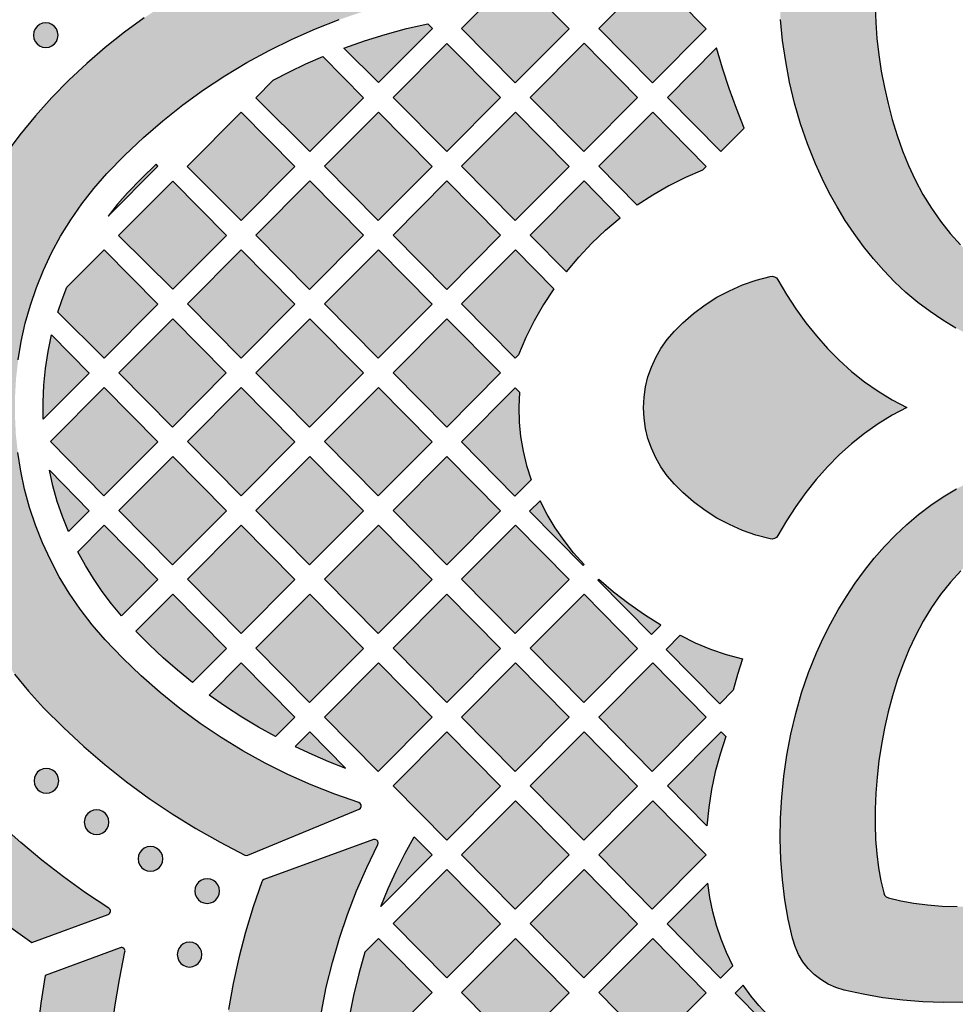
# Model space of a CAD drawing. Header units: millimetres. Extents: x -575 to 893, y -1168 to -690.
# Tile 33 of 72: x -26 to 101, y -1010 to -876. Entities that reach past the tile are written whole.
import ezdxf

# ---------------------------------------------------------------- set-up
doc = ezdxf.new("R2010")
doc.units = ezdxf.units.MM
doc.layers.add('pattern', color=7, linetype='Continuous', true_color=0x000000)

msp = doc.modelspace()

# ---------------------------------------------------------------- hatches: boundary and pattern name
at = {"layer": 'pattern'}
for points in [[(92.23, -861.93), (91.91, -862.07), (91.69, -862.28), (91.56, -862.61), (91.16, -864.27), (90.84, -866.05), (90.61, -867.93), (90.46, -869.89), (90.38, -871.94), (90.39, -874.04), (90.48, -876.2), (90.65, -878.39), (90.91, -880.61), (91.24, -882.84), (91.66, -885.06), (92.16, -887.28), (92.74, -889.46), (93.4, -891.61), (94.14, -893.7), (94.97, -895.73), (95.87, -897.67), (96.93, -899.66), (98.08, -901.54), (99.32, -903.31), (100.64, -904.97), (102.04, -906.53), (103.52, -907.97), (105.08, -909.31), (106.71, -910.53), (108.4, -911.64), (110.16, -912.64), (111.99, -913.52), (113.87, -914.28), (115.81, -914.93), (115.81, -914.94), (116.09, -915.07), (116.31, -915.28), (116.45, -915.55), (116.5, -915.85), (116.5, -921.03), (116.45, -921.34), (116.3, -921.61), (116.08, -921.82), (115.8, -921.95), (115.48, -921.99), (113.32, -921.79), (111.2, -921.46), (109.14, -920.99), (107.13, -920.39), (105.17, -919.66), (103.26, -918.82), (101.41, -917.86), (99.62, -916.8), (97.89, -915.63), (96.22, -914.36), (94.61, -913), (93.06, -911.55), (91.58, -910.02), (90.17, -908.42), (88.82, -906.74), (87.55, -905), (86.34, -903.19), (85.21, -901.33), (84.15, -899.43), (83.17, -897.47), (82.27, -895.48), (81.18, -892.77), (80.24, -890.01), (79.42, -887.21), (78.75, -884.37), (78.21, -881.52), (77.79, -878.66), (77.51, -875.79), (77.35, -872.94), (77.32, -870.1), (77.42, -867.29), (77.63, -864.53), (77.97, -861.81), (78.42, -859.14), (78.99, -856.55), (79.34, -855.42), (79.82, -854.35), (80.42, -853.36), (81.14, -852.46), (81.95, -851.64), (82.86, -850.93), (83.85, -850.33), (84.92, -849.84), (86.05, -849.49), (88.64, -848.92), (91.3, -848.47), (94.02, -848.14), (96.79, -847.92), (99.6, -847.83), (102.43, -847.86), (105.29, -848.02), (108.15, -848.3), (111.01, -848.72), (113.87, -849.26), (116.7, -849.94), (119.5, -850.75), (122.26, -851.69), (124.97, -852.78), (126.96, -853.68), (128.9, -854.66), (130.81, -855.71), (132.66, -856.84), (134.46, -858.04), (136.2, -859.31), (137.87, -860.65), (139.48, -862.06), (141, -863.54), (142.45, -865.07), (143.81, -866.68), (145.07, -868.34), (146.24, -870.07), (147.31, -871.85), (148.27, -873.69), (149.12, -875.59), (149.85, -877.54), (150.45, -879.54), (150.93, -881.6), (151.27, -883.71), (151.47, -885.86), (151.43, -886.18), (151.3, -886.46), (151.1, -886.68), (150.82, -886.83), (150.51, -886.88), (145.47, -886.88), (145.17, -886.83), (144.9, -886.69), (144.69, -886.47), (144.55, -886.2), (143.9, -884.26), (143.14, -882.37), (142.26, -880.55), (141.26, -878.79), (140.15, -877.09), (138.93, -875.47), (137.59, -873.91), (136.15, -872.43), (134.59, -871.03), (132.93, -869.7), (131.16, -868.47), (129.28, -867.32), (127.3, -866.26), (125.35, -865.35), (123.32, -864.52), (121.23, -863.78), (119.09, -863.12), (116.9, -862.54), (114.69, -862.04), (112.46, -861.62), (110.23, -861.29), (108.02, -861.03), (105.82, -860.86), (103.67, -860.77), (101.56, -860.76), (99.52, -860.83), (97.55, -860.99), (95.67, -861.22), (93.89, -861.53)], [(-28.24, -894.22), (-29.95, -896.73), (-31.51, -899.3), (-32.93, -901.92), (-34.21, -904.6), (-35.35, -907.31), (-36.35, -910.07), (-37.2, -912.86), (-37.91, -915.68), (-38.48, -918.52), (-38.91, -921.37), (-39.2, -924.24), (-39.35, -927.12), (-39.35, -930), (-39.22, -932.87), (-38.95, -935.73), (-38.55, -938.58), (-38, -941.4), (-37.32, -944.21), (-36.49, -946.98), (-35.54, -949.71), (-34.44, -952.4), (-33.21, -955.04), (-31.84, -957.64), (-30.34, -960.17), (-28.7, -962.64), (-26.93, -965.04), (-25.02, -967.37), (-22.98, -969.61), (-20.29, -972.31), (-17.51, -974.9), (-14.63, -977.37), (-11.66, -979.73), (-8.6, -981.97), (-5.45, -984.09), (-2.22, -986.08), (1.09, -987.95), (4.48, -989.69), (4.67, -989.74), (4.87, -989.7), (20.03, -983.42), (20.22, -983.28), (20.32, -983.07), (20.31, -982.85), (20.2, -982.65), (19.99, -982.52), (16.71, -981.38), (13.48, -980.11), (10.32, -978.7), (7.22, -977.16), (4.2, -975.48), (1.25, -973.68), (-1.62, -971.76), (-4.4, -969.71), (-7.09, -967.54), (-9.69, -965.25), (-12.2, -962.85), (-14.6, -960.34), (-16.37, -958.3), (-18, -956.19), (-19.49, -954.01), (-20.84, -951.77), (-22.06, -949.47), (-23.14, -947.12), (-24.09, -944.73), (-24.9, -942.3), (-25.57, -939.84), (-26.1, -937.35), (-26.5, -934.84), (-26.77, -932.32), (-26.89, -929.79), (-26.88, -927.26), (-26.74, -924.73), (-26.45, -922.21), (-26.03, -919.7), (-25.48, -917.22), (-24.79, -914.76), (-23.96, -912.34), (-22.99, -909.96), (-21.89, -907.62), (-20.66, -905.33), (-19.28, -903.1), (-17.77, -900.93), (-16.13, -898.83), (-14.35, -896.81), (-11.91, -894.3), (-9.36, -891.9), (-6.72, -889.61), (-3.99, -887.45), (-1.18, -885.41), (1.73, -883.49), (4.71, -881.69), (7.76, -880.03), (10.89, -878.49), (14.09, -877.09), (17.34, -875.83), (20.66, -874.7), (20.87, -874.57), (20.98, -874.37), (20.99, -874.15), (20.9, -873.94), (20.7, -873.8), (5.75, -867.6), (5.57, -867.57), (5.38, -867.6), (2.31, -868.95), (-0.7, -870.43), (-3.63, -872.03), (-6.49, -873.75), (-9.27, -875.59), (-11.97, -877.55), (-14.58, -879.61), (-17.1, -881.79), (-19.53, -884.07), (-21.86, -886.46), (-24.09, -888.95), (-26.22, -891.54)], [(41.33, -884.44), (34.02, -877.04), (41.37, -869.67), (48.67, -877.07)], [(60.03, -884.44), (52.72, -877.04), (60.07, -869.67), (67.37, -877.07)], [(-21.01, -877.95), (-21.07, -877.5), (-21.24, -877.09), (-21.5, -876.75), (-21.84, -876.49), (-22.24, -876.32), (-22.69, -876.26), (-23.14, -876.32), (-23.54, -876.49), (-23.88, -876.75), (-24.15, -877.09), (-24.32, -877.5), (-24.38, -877.95), (-24.32, -878.39), (-24.15, -878.8), (-23.88, -879.14), (-23.54, -879.4), (-23.14, -879.57), (-22.69, -879.63), (-22.24, -879.57), (-21.84, -879.4), (-21.5, -879.14), (-21.24, -878.8), (-21.07, -878.39)], [(17.94, -879.72), (20.76, -878.72), (23.6, -877.84), (26.48, -877.06), (29.4, -876.4), (30.03, -877.04), (22.67, -884.42)], [(24.68, -886.42), (32.02, -879.06), (39.33, -886.45), (31.98, -893.82)], [(43.37, -886.42), (50.72, -879.05), (58.02, -886.45), (50.67, -893.82)], [(68.79, -879.68), (62.07, -886.42), (69.37, -893.82), (72.56, -890.63), (71.49, -887.93), (70.5, -885.22), (69.6, -882.46)], [(15.09, -880.85), (20.64, -886.47), (13.32, -893.8), (5.94, -886.47), (8.3, -884.1), (10.53, -882.94), (12.79, -881.86)], [(-3.41, -895.85), (3.98, -888.45), (11.29, -895.85), (3.97, -903.19)], [(15.33, -895.81), (22.68, -888.44), (29.98, -895.84), (22.63, -903.21)], [(41.33, -903.21), (48.67, -895.84), (41.37, -888.44), (34.02, -895.81)], [(66.86, -896.34), (64.53, -897.35), (62.28, -898.48), (60.1, -899.74), (57.97, -901.13), (52.72, -895.81), (60.07, -888.44), (67.37, -895.84)], [(-14.2, -902.6), (-7.41, -895.79), (-7.65, -895.55), (-9.62, -897.46), (-11.53, -899.43), (-12.9, -900.98)], [(-5.37, -912.57), (-12.75, -905.24), (-5.37, -897.83), (1.94, -905.24)], [(13.28, -912.59), (5.98, -905.19), (13.33, -897.82), (20.63, -905.22)], [(39.33, -905.22), (31.98, -912.59), (24.68, -905.19), (32.02, -897.82)], [(48.31, -910.19), (49.99, -908.19), (51.77, -906.3), (53.66, -904.52), (55.66, -902.83), (50.72, -897.82), (43.37, -905.19)], [(-21.03, -915.68), (-20.45, -913.98), (-19.8, -912.31), (-14.72, -907.21), (-7.41, -914.62), (-14.72, -921.95)], [(3.94, -921.97), (-3.37, -914.58), (3.98, -907.21), (11.28, -914.61)], [(22.68, -907.21), (29.98, -914.6), (22.63, -921.97), (15.33, -914.58)], [(46.6, -912.51), (45.2, -914.66), (43.93, -916.87), (42.79, -919.16), (41.78, -921.52), (41.33, -921.97), (34.02, -914.57), (41.37, -907.21)], [(76.07, -946.61), (74.15, -946.09), (72.31, -945.44), (70.54, -944.66), (68.84, -943.76), (67.21, -942.73), (65.65, -941.57), (64.17, -940.28), (63.05, -939.15), (62.06, -937.99), (61.2, -936.78), (60.48, -935.54), (59.89, -934.25), (59.42, -932.93), (59.1, -931.56), (58.9, -930.16), (58.83, -928.72), (58.9, -927.27), (59.1, -925.87), (59.42, -924.5), (59.89, -923.18), (60.48, -921.89), (61.2, -920.65), (62.06, -919.44), (63.05, -918.28), (64.17, -917.15), (65.65, -915.86), (67.21, -914.7), (68.84, -913.67), (70.54, -912.77), (72.32, -911.99), (74.16, -911.34), (76.08, -910.82), (76.39, -910.8), (76.69, -910.88), (76.95, -911.04), (77.14, -911.29), (78.32, -913.31), (79.59, -915.26), (80.95, -917.14), (82.39, -918.93), (83.92, -920.64), (85.52, -922.26), (87.2, -923.78), (88.97, -925.19), (90.81, -926.48), (92.72, -927.66), (94.71, -928.71), (92.72, -929.76), (90.8, -930.93), (88.96, -932.23), (87.2, -933.64), (85.51, -935.16), (83.91, -936.78), (82.38, -938.49), (80.94, -940.29), (79.59, -942.17), (78.32, -944.12), (77.13, -946.14), (76.94, -946.39), (76.68, -946.55), (76.38, -946.63)], [(-5.37, -916.59), (1.93, -923.99), (-5.41, -931.36), (-12.71, -923.96)], [(13.28, -931.36), (5.98, -923.96), (13.33, -916.59), (20.63, -923.99)], [(31.98, -931.36), (39.33, -923.99), (32.02, -916.59), (24.68, -923.96)], [(-21.89, -918.8), (-16.76, -924), (-23.02, -930.29), (-23.05, -927.96), (-22.95, -925.65), (-22.72, -923.36), (-22.37, -921.08)], [(-7.41, -933.37), (-14.76, -940.74), (-22.06, -933.34), (-14.71, -925.98)], [(3.94, -940.74), (-3.37, -933.34), (3.98, -925.98), (11.28, -933.37)], [(15.33, -933.34), (22.63, -940.74), (29.98, -933.37), (22.68, -925.98)], [(41.9, -926.6), (41.81, -928.66), (41.86, -930.68), (42.05, -932.66), (42.39, -934.63), (42.88, -936.59), (43.51, -938.56), (41.29, -940.79), (33.99, -933.39), (41.33, -926.02)], [(-5.41, -950.13), (-12.71, -942.73), (-5.37, -935.36), (1.94, -942.76)], [(5.98, -942.73), (13.28, -950.13), (20.63, -942.76), (13.33, -935.36)], [(39.33, -942.76), (31.98, -950.13), (24.68, -942.73), (32.02, -935.36)], [(91.57, -994.86), (91.7, -995.18), (91.92, -995.4), (92.24, -995.54), (93.91, -995.93), (95.68, -996.25), (97.56, -996.48), (99.53, -996.64), (101.57, -996.71), (103.68, -996.7), (105.83, -996.61), (108.03, -996.44), (110.24, -996.18), (112.47, -995.85), (114.7, -995.43), (116.91, -994.93), (119.1, -994.35), (121.24, -993.69), (123.34, -992.95), (125.36, -992.13), (127.31, -991.22), (129.29, -990.16), (131.17, -989.01), (132.94, -987.77), (134.61, -986.45), (136.16, -985.05), (137.61, -983.57), (138.94, -982.01), (140.17, -980.39), (141.28, -978.69), (142.27, -976.93), (143.15, -975.11), (143.92, -973.22), (144.57, -971.28), (144.57, -971.28), (144.71, -971), (144.92, -970.79), (145.19, -970.65), (145.49, -970.6), (150.66, -970.6), (150.98, -970.65), (151.25, -970.79), (151.46, -971.02), (151.59, -971.29), (151.62, -971.61), (151.43, -973.77), (151.1, -975.89), (150.63, -977.95), (150.03, -979.97), (149.3, -981.93), (148.46, -983.83), (147.5, -985.68), (146.43, -987.47), (145.26, -989.2), (144, -990.88), (142.64, -992.48), (141.19, -994.03), (139.66, -995.51), (138.05, -996.92), (136.38, -998.27), (134.63, -999.54), (132.83, -1000.75), (130.97, -1001.88), (129.06, -1002.94), (127.11, -1003.92), (125.12, -1004.82), (122.41, -1005.91), (119.65, -1006.86), (116.84, -1007.67), (114.01, -1008.34), (111.16, -1008.89), (108.3, -1009.3), (105.43, -1009.58), (102.57, -1009.74), (99.74, -1009.77), (96.93, -1009.68), (94.16, -1009.46), (91.44, -1009.13), (88.78, -1008.67), (86.19, -1008.1), (85.06, -1007.75), (83.99, -1007.27), (83, -1006.67), (82.09, -1005.95), (81.28, -1005.14), (80.56, -1004.23), (79.96, -1003.24), (79.48, -1002.17), (79.13, -1001.04), (78.56, -998.45), (78.11, -995.79), (77.78, -993.07), (77.56, -990.3), (77.47, -987.5), (77.5, -984.66), (77.66, -981.81), (77.94, -978.94), (78.35, -976.08), (78.9, -973.23), (79.57, -970.4), (80.38, -967.59), (81.33, -964.83), (82.42, -962.12), (83.32, -960.14), (84.3, -958.19), (85.35, -956.28), (86.48, -954.43), (87.68, -952.63), (88.95, -950.89), (90.29, -949.22), (91.7, -947.62), (93.17, -946.09), (94.71, -944.64), (96.31, -943.28), (97.98, -942.02), (99.7, -940.85), (101.49, -939.78), (103.33, -938.82), (105.23, -937.97), (107.18, -937.25), (109.18, -936.64), (111.24, -936.17), (113.34, -935.83), (115.5, -935.62), (115.82, -935.66), (116.1, -935.79), (116.32, -936), (116.47, -936.27), (116.52, -936.58), (116.52, -941.62), (116.47, -941.92), (116.33, -942.19), (116.11, -942.4), (115.83, -942.54), (113.89, -943.19), (112.01, -943.95), (110.19, -944.84), (108.43, -945.83), (106.73, -946.94), (105.1, -948.16), (103.55, -949.5), (102.07, -950.94), (100.66, -952.5), (99.34, -954.16), (98.1, -955.93), (96.95, -957.81), (95.89, -959.79), (94.98, -961.74), (94.16, -963.77), (93.42, -965.86), (92.75, -968.01), (92.17, -970.19), (91.68, -972.4), (91.26, -974.63), (90.92, -976.86), (90.67, -979.08), (90.5, -981.27), (90.41, -983.42), (90.4, -985.53), (90.47, -987.57), (90.62, -989.54), (90.86, -991.42), (91.17, -993.2)], [(-22.2, -937.25), (-16.76, -942.76), (-19.59, -945.6), (-20.41, -943.56), (-21.11, -941.49), (-21.71, -939.39)], [(50.72, -950.09), (49.29, -948.49), (47.99, -946.83), (46.79, -945.1), (45.7, -943.29), (44.71, -941.4), (43.29, -942.82), (50.59, -950.21)], [(-12.35, -957.09), (-13.72, -955.45), (-14.99, -953.77), (-16.18, -952.02), (-17.28, -950.22), (-18.31, -948.35), (-14.72, -944.74), (-7.41, -952.14)], [(-3.36, -952.11), (3.98, -944.74), (11.28, -952.14), (3.94, -959.51)], [(29.98, -952.14), (22.63, -959.51), (15.33, -952.11), (22.68, -944.74)], [(41.33, -959.51), (34.02, -952.11), (41.37, -944.74), (48.67, -952.14)], [(61.2, -958.34), (58.95, -956.95), (56.8, -955.45), (54.72, -953.84), (52.72, -952.12), (52.6, -952.24), (59.9, -959.64)], [(-2.69, -966.16), (-4.71, -964.51), (-6.66, -962.8), (-8.56, -961.03), (-10.41, -959.18), (-5.37, -954.13), (1.94, -961.53)], [(13.33, -954.13), (20.63, -961.53), (13.28, -968.89), (5.98, -961.5)], [(39.33, -961.53), (31.98, -968.89), (24.68, -961.5), (32.02, -954.13)], [(50.72, -954.13), (58.02, -961.53), (50.67, -968.89), (43.37, -961.5)], [(-48.75, -958.23), (-48.76, -958.22), (-48.76, -958.21), (-48.76, -958.2), (-48.77, -958.19), (-48.77, -958.18), (-48.78, -958.18), (-48.78, -958.17), (-48.79, -958.16), (-48.79, -958.15), (-48.8, -958.15), (-48.8, -958.14), (-48.81, -958.13), (-48.81, -958.12), (-48.82, -958.11), (-48.82, -958.11), (-48.83, -958.1), (-48.84, -958.09), (-48.84, -958.09), (-48.85, -958.08), (-48.86, -958.07), (-48.86, -958.06), (-48.87, -958.06), (-48.88, -958.05), (-48.89, -958.05), (-48.89, -958.04), (-48.9, -958.03), (-48.91, -958.03), (-48.92, -958.02), (-48.92, -958.02), (-48.93, -958.01), (-48.94, -958), (-48.95, -958), (-48.96, -957.99), (-48.97, -957.99), (-48.97, -957.98), (-48.98, -957.98), (-48.99, -957.98), (-49, -957.97), (-49.01, -957.97), (-49.02, -957.96), (-49.03, -957.96), (-49.04, -957.96), (-49.04, -957.95), (-49.05, -957.95), (-49.06, -957.95), (-49.07, -957.94), (-49.08, -957.94), (-49.09, -957.94), (-49.1, -957.94), (-49.11, -957.93), (-49.12, -957.93), (-49.13, -957.93), (-49.14, -957.93), (-49.15, -957.93), (-49.16, -957.93), (-49.17, -957.93), (-49.17, -957.93), (-49.18, -957.92), (-49.19, -957.92), (-49.2, -957.92), (-49.21, -957.92), (-49.22, -957.92), (-49.23, -957.92), (-49.24, -957.92), (-49.25, -957.93), (-49.26, -957.93), (-49.27, -957.93), (-49.27, -957.93), (-49.28, -957.93), (-49.29, -957.93), (-49.3, -957.93), (-49.31, -957.93), (-49.32, -957.94), (-49.33, -957.94), (-49.34, -957.94), (-49.35, -957.94), (-49.36, -957.95), (-49.36, -957.95), (-49.37, -957.95), (-49.38, -957.95), (-49.39, -957.96), (-49.4, -957.96), (-49.41, -957.96), (-49.42, -957.97), (-49.43, -957.97), (-49.44, -957.98), (-49.44, -957.98), (-49.45, -957.99), (-49.46, -957.99), (-49.47, -958), (-49.48, -958), (-49.49, -958.01), (-49.49, -958.01), (-49.5, -958.02), (-49.51, -958.02), (-49.52, -958.03), (-49.53, -958.04), (-49.53, -958.04), (-49.54, -958.05), (-49.55, -958.05), (-49.56, -958.06), (-49.56, -958.07), (-49.57, -958.07), (-49.58, -958.08), (-49.58, -958.09), (-49.59, -958.1), (-49.6, -958.1), (-49.6, -958.11), (-49.61, -958.12), (-49.61, -958.13), (-49.62, -958.13), (-49.62, -958.14), (-49.63, -958.15), (-49.64, -958.16), (-49.64, -958.17), (-49.64, -958.17), (-49.65, -958.18), (-49.65, -958.19), (-49.66, -958.2), (-49.66, -958.21), (-49.67, -958.22), (-49.67, -958.22), (-49.67, -958.23), (-49.68, -958.24), (-49.68, -958.25), (-49.68, -958.26), (-49.69, -958.27), (-49.69, -958.28), (-53.47, -970.4), (-51.44, -973.74), (-49.28, -976.99), (-46.99, -980.15), (-44.59, -983.21), (-42.06, -986.17), (-39.42, -989.03), (-36.66, -991.78), (-33.8, -994.42), (-30.83, -996.94), (-27.75, -999.34), (-24.57, -1001.62), (-14.2, -997.8), (-14.18, -997.79), (-14.17, -997.78), (-14.15, -997.78), (-14.14, -997.77), (-14.12, -997.76), (-14.11, -997.75), (-14.09, -997.74), (-14.08, -997.73), (-14.07, -997.73), (-14.06, -997.72), (-14.06, -997.72), (-14.05, -997.71), (-14.04, -997.71), (-14.04, -997.7), (-14.03, -997.69), (-14.02, -997.69), (-14.02, -997.68), (-14.01, -997.67), (-14, -997.67), (-14, -997.66), (-13.99, -997.66), (-13.99, -997.65), (-13.98, -997.64), (-13.98, -997.63), (-13.97, -997.63), (-13.96, -997.62), (-13.96, -997.61), (-13.95, -997.61), (-13.95, -997.6), (-13.94, -997.59), (-13.94, -997.58), (-13.94, -997.58), (-13.93, -997.57), (-13.93, -997.56), (-13.92, -997.55), (-13.92, -997.54), (-13.92, -997.54), (-13.91, -997.53), (-13.91, -997.52), (-13.91, -997.51), (-13.9, -997.5), (-13.89, -997.48), (-13.89, -997.46), (-13.88, -997.45), (-13.88, -997.43), (-13.88, -997.41), (-13.87, -997.4), (-13.87, -997.38), (-13.87, -997.36), (-13.87, -997.35), (-13.87, -997.33), (-13.87, -997.31), (-13.87, -997.3), (-13.87, -997.28), (-13.87, -997.26), (-13.88, -997.24), (-13.88, -997.24), (-13.88, -997.23), (-13.88, -997.22), (-13.88, -997.21), (-13.89, -997.2), (-13.89, -997.19), (-13.89, -997.18), (-13.89, -997.18), (-13.9, -997.17), (-13.9, -997.16), (-13.9, -997.15), (-13.91, -997.14), (-13.91, -997.13), (-13.91, -997.13), (-13.92, -997.12), (-13.92, -997.11), (-13.92, -997.1), (-13.93, -997.09), (-13.93, -997.09), (-13.94, -997.08), (-13.94, -997.07), (-13.95, -997.06), (-13.95, -997.06), (-13.95, -997.05), (-13.96, -997.04), (-13.97, -997.03), (-13.97, -997.03), (-13.98, -997.02), (-13.98, -997.01), (-13.99, -997.01), (-13.99, -997), (-14, -996.99), (-14.01, -996.98), (-14.02, -996.97), (-14.03, -996.96), (-14.05, -996.94), (-14.06, -996.93), (-14.07, -996.92), (-14.09, -996.91), (-14.1, -996.91), (-17.25, -994.83), (-20.29, -992.65), (-23.24, -990.38), (-26.1, -988), (-28.87, -985.52), (-31.55, -982.92), (-34.17, -980.2), (-36.71, -977.36), (-38.83, -974.82), (-40.81, -972.2), (-42.66, -969.51), (-44.38, -966.77), (-45.97, -963.97), (-47.42, -961.12)], [(63.82, -959.74), (65.87, -960.77), (67.96, -961.64), (70.1, -962.37), (72.32, -962.96), (71.63, -965.08), (71.03, -967.23), (69.21, -969.07), (61.9, -961.67)], [(8.65, -973.55), (6.31, -972.26), (4.03, -970.88), (1.8, -969.43), (-0.39, -967.89), (3.98, -963.51), (11.28, -970.91)], [(29.98, -970.91), (22.63, -978.28), (15.33, -970.88), (22.68, -963.51)], [(48.67, -970.91), (41.33, -978.28), (34.02, -970.88), (41.37, -963.51)], [(60.02, -978.28), (52.72, -970.88), (60.07, -963.51), (67.37, -970.91)], [(18.2, -977.83), (13.33, -972.9), (11.32, -974.91), (13.58, -975.96), (15.87, -976.93)], [(24.68, -980.26), (32.02, -972.9), (39.33, -980.29), (31.98, -987.66)], [(58.02, -980.29), (50.67, -987.66), (43.37, -980.26), (50.72, -972.9)], [(70.04, -973.53), (69.26, -975.92), (68.61, -978.33), (68.09, -980.75), (67.71, -983.21), (67.45, -985.71), (62.07, -980.26), (69.41, -972.9)], [(-20.92, -979.57), (-20.98, -979.12), (-21.15, -978.72), (-21.41, -978.37), (-21.76, -978.11), (-22.16, -977.94), (-22.61, -977.88), (-23.05, -977.94), (-23.46, -978.11), (-23.8, -978.37), (-24.06, -978.72), (-24.23, -979.12), (-24.29, -979.57), (-24.23, -980.01), (-24.06, -980.42), (-23.8, -980.76), (-23.46, -981.02), (-23.05, -981.19), (-22.61, -981.25), (-22.16, -981.19), (-21.76, -981.02), (-21.41, -980.76), (-21.15, -980.42), (-20.98, -980.01)], [(41.33, -997.05), (34.02, -989.65), (41.37, -982.28), (48.67, -989.68)], [(60.07, -982.28), (67.37, -989.68), (60.02, -997.05), (52.72, -989.65)], [(-14.07, -985.2), (-14.13, -984.75), (-14.3, -984.35), (-14.56, -984.01), (-14.9, -983.75), (-15.3, -983.58), (-15.75, -983.52), (-16.2, -983.58), (-16.6, -983.75), (-16.94, -984.01), (-17.21, -984.35), (-17.38, -984.75), (-17.44, -985.2), (-17.38, -985.65), (-17.21, -986.05), (-16.94, -986.39), (-16.6, -986.66), (-16.2, -986.83), (-15.75, -986.89), (-15.3, -986.83), (-14.9, -986.66), (-14.56, -986.39), (-14.3, -986.05), (-14.13, -985.65)], [(92.9, -1080.49), (99.22, -1065.22), (99.26, -1064.98), (99.18, -1064.77), (99.01, -1064.62), (98.79, -1064.55), (98.56, -1064.61), (95.43, -1066.13), (92.25, -1067.51), (89.01, -1068.75), (85.73, -1069.85), (82.41, -1070.8), (79.06, -1071.61), (75.67, -1072.28), (72.25, -1072.79), (68.81, -1073.17), (65.36, -1073.39), (61.89, -1073.46), (58.41, -1073.39), (55.72, -1073.19), (53.08, -1072.85), (50.48, -1072.37), (47.94, -1071.74), (45.45, -1070.97), (43.03, -1070.08), (40.67, -1069.06), (38.38, -1067.91), (36.16, -1066.65), (34.02, -1065.26), (31.97, -1063.77), (30, -1062.18), (28.12, -1060.48), (26.33, -1058.68), (24.65, -1056.78), (23.07, -1054.8), (21.59, -1052.74), (20.23, -1050.59), (18.98, -1048.36), (17.85, -1046.06), (16.85, -1043.69), (15.98, -1041.26), (15.23, -1038.77), (14.63, -1036.22), (14.16, -1033.62), (13.84, -1030.97), (13.67, -1028.28), (13.62, -1024.81), (13.72, -1021.35), (13.96, -1017.91), (14.35, -1014.48), (14.89, -1011.07), (15.57, -1007.7), (16.39, -1004.35), (17.35, -1001.04), (18.46, -997.77), (19.7, -994.55), (21.08, -991.38), (22.6, -988.26), (22.66, -988.03), (22.6, -987.81), (22.46, -987.65), (22.25, -987.56), (22.01, -987.59), (7.04, -993.03), (6.86, -993.14), (6.76, -993.32), (5.59, -996.74), (4.55, -1000.2), (3.65, -1003.69), (2.88, -1007.21), (2.25, -1010.75), (1.75, -1014.32), (1.4, -1017.9), (1.18, -1021.5), (1.1, -1025.11), (1.16, -1028.72), (1.34, -1031.8), (1.68, -1034.83), (2.18, -1037.81), (2.81, -1040.73), (3.59, -1043.61), (4.51, -1046.42), (5.56, -1049.17), (6.74, -1051.85), (8.04, -1054.46), (9.47, -1057), (11.02, -1059.45), (12.69, -1061.82), (14.46, -1064.11), (16.34, -1066.3), (18.33, -1068.41), (20.41, -1070.41), (22.59, -1072.31), (24.86, -1074.1), (27.22, -1075.78), (29.66, -1077.35), (32.19, -1078.8), (34.79, -1080.13), (37.46, -1081.33), (40.2, -1082.4), (43.01, -1083.34), (45.87, -1084.14), (48.79, -1084.8), (51.77, -1085.32), (54.8, -1085.68), (57.87, -1085.9), (61.41, -1085.98), (64.94, -1085.93), (68.47, -1085.75), (71.99, -1085.44), (75.49, -1084.99), (78.96, -1084.4), (82.42, -1083.69), (85.85, -1082.84), (89.25, -1081.86), (92.61, -1080.76), (92.79, -1080.65)], [(27.55, -987.21), (29.98, -989.68), (23, -996.68), (24.01, -994.25), (25.11, -991.87), (26.29, -989.52)], [(-6.73, -990.21), (-6.79, -989.77), (-6.96, -989.36), (-7.22, -989.02), (-7.57, -988.76), (-7.97, -988.59), (-8.42, -988.53), (-8.86, -988.59), (-9.27, -988.76), (-9.61, -989.02), (-9.87, -989.36), (-10.04, -989.77), (-10.1, -990.21), (-10.04, -990.66), (-9.87, -991.06), (-9.61, -991.41), (-9.27, -991.67), (-8.86, -991.84), (-8.42, -991.9), (-7.97, -991.84), (-7.57, -991.67), (-7.22, -991.41), (-6.96, -991.06), (-6.79, -990.66)], [(32.02, -991.66), (39.33, -999.06), (31.98, -1006.43), (24.68, -999.03)], [(50.67, -1006.43), (43.37, -999.03), (50.72, -991.66), (58.02, -999.06)], [(1.01, -994.59), (0.95, -994.14), (0.78, -993.74), (0.52, -993.4), (0.18, -993.14), (-0.23, -992.97), (-0.67, -992.91), (-1.12, -992.97), (-1.53, -993.14), (-1.87, -993.4), (-2.13, -993.74), (-2.3, -994.14), (-2.36, -994.59), (-2.3, -995.04), (-2.13, -995.44), (-1.87, -995.78), (-1.53, -996.05), (-1.12, -996.22), (-0.67, -996.28), (-0.23, -996.22), (0.18, -996.05), (0.52, -995.78), (0.78, -995.44), (0.95, -995.04)], [(71, -1004.8), (70.14, -1002.99), (69.41, -1001.16), (68.78, -999.31), (68.27, -997.42), (67.88, -995.49), (67.58, -993.51), (62.03, -999.08), (69.33, -1006.48)], [(20.8, -1002.92), (19.98, -1005.86), (19.27, -1008.81), (18.67, -1011.8), (22.63, -1015.81), (29.98, -1008.44), (22.67, -1001.05)], [(48.67, -1008.45), (41.33, -1015.81), (34.02, -1008.42), (41.37, -1001.05)], [(67.37, -1008.45), (60.02, -1015.81), (52.72, -1008.42), (60.07, -1001.05)], [(-9.94, -1053.98), (-9.93, -1053.99), (-9.92, -1053.99), (-9.91, -1053.99), (-9.91, -1054), (-9.9, -1054), (-9.89, -1054), (-9.88, -1054.01), (-9.87, -1054.01), (-9.86, -1054.01), (-9.86, -1054.02), (-9.85, -1054.02), (-9.84, -1054.02), (-9.83, -1054.03), (-9.82, -1054.03), (-9.81, -1054.03), (-9.8, -1054.03), (-9.79, -1054.03), (-9.78, -1054.04), (-9.77, -1054.04), (-9.76, -1054.04), (-9.75, -1054.04), (-9.74, -1054.04), (-9.73, -1054.04), (-9.73, -1054.04), (-9.72, -1054.04), (-9.71, -1054.04), (-9.7, -1054.04), (-9.69, -1054.04), (-9.68, -1054.04), (-9.67, -1054.04), (-9.66, -1054.04), (-9.65, -1054.04), (-9.64, -1054.04), (-9.63, -1054.04), (-9.62, -1054.04), (-9.61, -1054.04), (-9.6, -1054.03), (-9.59, -1054.03), (-9.58, -1054.03), (-9.57, -1054.03), (-9.56, -1054.03), (-9.55, -1054.02), (-9.54, -1054.02), (-9.53, -1054.02), (-9.53, -1054.01), (-9.52, -1054.01), (-9.51, -1054.01), (-9.5, -1054), (-9.49, -1054), (-9.48, -1054), (-9.47, -1053.99), (-9.46, -1053.99), (-9.46, -1053.98), (-9.45, -1053.98), (-9.44, -1053.97), (-9.43, -1053.97), (-9.42, -1053.96), (-9.42, -1053.96), (-9.41, -1053.95), (-9.4, -1053.95), (-9.39, -1053.94), (-9.39, -1053.94), (-9.38, -1053.93), (-9.37, -1053.93), (-9.37, -1053.92), (-9.36, -1053.92), (-9.35, -1053.91), (-9.35, -1053.9), (-9.34, -1053.9), (-9.33, -1053.89), (-9.33, -1053.88), (-9.32, -1053.88), (-9.32, -1053.87), (-9.31, -1053.86), (-9.3, -1053.86), (-9.3, -1053.85), (-9.29, -1053.84), (-9.29, -1053.83), (-9.28, -1053.83), (-9.28, -1053.82), (-9.27, -1053.81), (-9.27, -1053.8), (-9.26, -1053.79), (-9.26, -1053.79), (-9.25, -1053.78), (-9.25, -1053.77), (-9.24, -1053.76), (-9.24, -1053.75), (-9.24, -1053.74), (-9.23, -1053.73), (-9.23, -1053.72), (-9.22, -1053.72), (-9.22, -1053.71), (-9.22, -1053.7), (-9.22, -1053.69), (-9.21, -1053.68), (-9.21, -1053.67), (-9.21, -1053.66), (-9.21, -1053.65), (-9.2, -1053.64), (-9.2, -1053.63), (-9.2, -1053.62), (-9.2, -1053.61), (-9.2, -1053.6), (-9.2, -1053.59), (-9.2, -1053.58), (-9.2, -1053.57), (-9.19, -1053.56), (-9.19, -1053.55), (-9.19, -1053.54), (-9.19, -1053.54), (-9.19, -1053.53), (-9.2, -1053.52), (-9.2, -1053.51), (-9.2, -1053.5), (-9.2, -1053.49), (-9.2, -1053.48), (-9.2, -1053.47), (-9.2, -1053.46), (-9.2, -1053.45), (-9.2, -1053.44), (-9.21, -1053.43), (-9.21, -1053.42), (-9.21, -1053.42), (-9.21, -1053.41), (-9.22, -1053.4), (-9.22, -1053.39), (-9.22, -1053.38), (-9.82, -1051.57), (-10.41, -1049.69), (-10.96, -1047.77), (-11.49, -1045.83), (-11.99, -1043.88), (-12.44, -1041.94), (-12.84, -1040.04), (-13.19, -1038.19), (-13.49, -1036.41), (-13.72, -1034.71), (-13.88, -1033.13), (-14.13, -1029.27), (-14.24, -1025.44), (-14.21, -1021.65), (-14.03, -1017.88), (-13.72, -1014.13), (-13.25, -1010.39), (-12.64, -1006.65), (-11.89, -1002.9), (-11.89, -1002.88), (-11.89, -1002.87), (-11.88, -1002.85), (-11.88, -1002.84), (-11.88, -1002.82), (-11.88, -1002.8), (-11.88, -1002.79), (-11.88, -1002.77), (-11.88, -1002.75), (-11.88, -1002.74), (-11.88, -1002.72), (-11.89, -1002.7), (-11.89, -1002.68), (-11.9, -1002.67), (-11.9, -1002.65), (-11.9, -1002.64), (-11.91, -1002.62), (-11.92, -1002.6), (-11.92, -1002.59), (-11.93, -1002.57), (-11.94, -1002.56), (-11.95, -1002.54), (-11.96, -1002.53), (-11.96, -1002.51), (-11.97, -1002.5), (-11.98, -1002.49), (-11.99, -1002.47), (-12, -1002.46), (-12.02, -1002.45), (-12.03, -1002.44), (-12.04, -1002.43), (-12.05, -1002.41), (-12.06, -1002.4), (-12.08, -1002.39), (-12.09, -1002.38), (-12.1, -1002.38), (-12.12, -1002.37), (-12.13, -1002.36), (-12.15, -1002.35), (-12.16, -1002.34), (-12.18, -1002.34), (-12.19, -1002.33), (-12.21, -1002.32), (-12.22, -1002.32), (-12.24, -1002.31), (-12.26, -1002.31), (-12.27, -1002.3), (-12.29, -1002.3), (-12.31, -1002.3), (-12.32, -1002.29), (-12.34, -1002.29), (-12.36, -1002.29), (-12.37, -1002.29), (-12.39, -1002.29), (-12.41, -1002.29), (-12.42, -1002.29), (-12.44, -1002.3), (-12.46, -1002.3), (-12.47, -1002.3), (-12.49, -1002.3), (-12.51, -1002.31), (-12.52, -1002.31), (-12.54, -1002.32), (-12.55, -1002.32), (-22.77, -1006.09), (-23.36, -1009.86), (-23.8, -1013.65), (-24.09, -1017.44), (-24.25, -1021.24), (-24.26, -1025.04), (-24.13, -1028.83), (-23.85, -1032.62), (-23.43, -1036.4), (-22.87, -1040.16), (-22.17, -1043.91), (-21.33, -1047.63)], [(-1.39, -1003.26), (-1.45, -1002.81), (-1.62, -1002.41), (-1.89, -1002.07), (-2.23, -1001.8), (-2.63, -1001.63), (-3.08, -1001.57), (-3.53, -1001.63), (-3.93, -1001.8), (-4.27, -1002.07), (-4.53, -1002.41), (-4.7, -1002.81), (-4.76, -1003.26), (-4.7, -1003.71), (-4.53, -1004.11), (-4.27, -1004.45), (-3.93, -1004.71), (-3.53, -1004.88), (-3.08, -1004.95), (-2.63, -1004.88), (-2.23, -1004.71), (-1.89, -1004.45), (-1.62, -1004.11), (-1.45, -1003.71)], [(79.76, -1014.77), (78.33, -1013.74), (76.98, -1012.63), (75.73, -1011.46), (74.55, -1010.2), (73.45, -1008.86), (72.41, -1007.42), (71.33, -1008.51), (78.64, -1015.9)]]:
    msp.add_hatch(color=256, dxfattribs=at).paths.add_polyline_path(points, flags=0)

# ---------------------------------------------------------------- linework, layer by layer
for points in [[(41.33, -884.44), (34.02, -877.04), (41.37, -869.67), (48.67, -877.07)], [(60.03, -884.44), (52.72, -877.04), (60.07, -869.67), (67.37, -877.07)], [(-21.01, -877.95), (-21.07, -877.5), (-21.24, -877.09), (-21.5, -876.75), (-21.84, -876.49), (-22.24, -876.32), (-22.69, -876.26), (-23.14, -876.32), (-23.54, -876.49), (-23.88, -876.75), (-24.15, -877.09), (-24.32, -877.5), (-24.38, -877.95), (-24.32, -878.39), (-24.15, -878.8), (-23.88, -879.14), (-23.54, -879.4), (-23.14, -879.57), (-22.69, -879.63), (-22.24, -879.57), (-21.84, -879.4), (-21.5, -879.14), (-21.24, -878.8), (-21.07, -878.39)], [(17.94, -879.72), (20.76, -878.72), (23.6, -877.84), (26.48, -877.06), (29.4, -876.4), (30.03, -877.04), (22.67, -884.42)], [(24.68, -886.42), (32.02, -879.06), (39.33, -886.45), (31.98, -893.82)], [(43.37, -886.42), (50.72, -879.05), (58.02, -886.45), (50.67, -893.82)], [(68.79, -879.68), (62.07, -886.42), (69.37, -893.82), (72.56, -890.63), (71.49, -887.93), (70.5, -885.22), (69.6, -882.46)], [(15.09, -880.85), (20.64, -886.47), (13.32, -893.8), (5.94, -886.47), (8.3, -884.1), (10.53, -882.94), (12.79, -881.86)], [(-3.41, -895.85), (3.98, -888.45), (11.29, -895.85), (3.97, -903.19)], [(15.33, -895.81), (22.68, -888.44), (29.98, -895.84), (22.63, -903.21)], [(41.33, -903.21), (48.67, -895.84), (41.37, -888.44), (34.02, -895.81)], [(66.86, -896.34), (64.53, -897.35), (62.28, -898.48), (60.1, -899.74), (57.97, -901.13), (52.72, -895.81), (60.07, -888.44), (67.37, -895.84)], [(-14.2, -902.6), (-7.41, -895.79), (-7.65, -895.55), (-9.62, -897.46), (-11.53, -899.43), (-12.9, -900.98)], [(-5.37, -912.57), (-12.75, -905.24), (-5.37, -897.83), (1.94, -905.24)], [(13.28, -912.59), (5.98, -905.19), (13.33, -897.82), (20.63, -905.22)], [(39.33, -905.22), (31.98, -912.59), (24.68, -905.19), (32.02, -897.82)], [(48.31, -910.19), (49.99, -908.19), (51.77, -906.3), (53.66, -904.52), (55.66, -902.83), (50.72, -897.82), (43.37, -905.19)], [(-21.03, -915.68), (-20.45, -913.98), (-19.8, -912.31), (-14.72, -907.21), (-7.41, -914.62), (-14.72, -921.95)], [(3.94, -921.97), (-3.37, -914.58), (3.98, -907.21), (11.28, -914.61)], [(22.68, -907.21), (29.98, -914.6), (22.63, -921.97), (15.33, -914.58)], [(46.6, -912.51), (45.2, -914.66), (43.93, -916.87), (42.79, -919.16), (41.78, -921.52), (41.33, -921.97), (34.02, -914.57), (41.37, -907.21)], [(76.07, -946.61), (74.15, -946.09), (72.31, -945.44), (70.54, -944.66), (68.84, -943.76), (67.21, -942.73), (65.65, -941.57), (64.17, -940.28), (63.05, -939.15), (62.06, -937.99), (61.2, -936.78), (60.48, -935.54), (59.89, -934.25), (59.42, -932.93), (59.1, -931.56), (58.9, -930.16), (58.83, -928.72), (58.9, -927.27), (59.1, -925.87), (59.42, -924.5), (59.89, -923.18), (60.48, -921.89), (61.2, -920.65), (62.06, -919.44), (63.05, -918.28), (64.17, -917.15), (65.65, -915.86), (67.21, -914.7), (68.84, -913.67), (70.54, -912.77), (72.32, -911.99), (74.16, -911.34), (76.08, -910.82), (76.39, -910.8), (76.69, -910.88), (76.95, -911.04), (77.14, -911.29), (78.32, -913.31), (79.59, -915.26), (80.95, -917.14), (82.39, -918.93), (83.92, -920.64), (85.52, -922.26), (87.2, -923.78), (88.97, -925.19), (90.81, -926.48), (92.72, -927.66), (94.71, -928.71), (92.72, -929.76), (90.8, -930.93), (88.96, -932.23), (87.2, -933.64), (85.51, -935.16), (83.91, -936.78), (82.38, -938.49), (80.94, -940.29), (79.59, -942.17), (78.32, -944.12), (77.13, -946.14), (76.94, -946.39), (76.68, -946.55), (76.38, -946.63)], [(-5.37, -916.59), (1.93, -923.99), (-5.41, -931.36), (-12.71, -923.96)], [(13.28, -931.36), (5.98, -923.96), (13.33, -916.59), (20.63, -923.99)], [(31.98, -931.36), (39.33, -923.99), (32.02, -916.59), (24.68, -923.96)], [(-21.89, -918.8), (-16.76, -924), (-23.02, -930.29), (-23.05, -927.96), (-22.95, -925.65), (-22.72, -923.36), (-22.37, -921.08)], [(-7.41, -933.37), (-14.76, -940.74), (-22.06, -933.34), (-14.71, -925.98)], [(3.94, -940.74), (-3.37, -933.34), (3.98, -925.98), (11.28, -933.37)], [(15.33, -933.34), (22.63, -940.74), (29.98, -933.37), (22.68, -925.98)], [(41.9, -926.6), (41.81, -928.66), (41.86, -930.68), (42.05, -932.66), (42.39, -934.63), (42.88, -936.59), (43.51, -938.56), (41.29, -940.79), (33.99, -933.39), (41.33, -926.02)], [(-5.41, -950.13), (-12.71, -942.73), (-5.37, -935.36), (1.94, -942.76)], [(5.98, -942.73), (13.28, -950.13), (20.63, -942.76), (13.33, -935.36)], [(39.33, -942.76), (31.98, -950.13), (24.68, -942.73), (32.02, -935.36)], [(-22.2, -937.25), (-16.76, -942.76), (-19.59, -945.6), (-20.41, -943.56), (-21.11, -941.49), (-21.71, -939.39)], [(50.72, -950.09), (49.29, -948.49), (47.99, -946.83), (46.79, -945.1), (45.7, -943.29), (44.71, -941.4), (43.29, -942.82), (50.59, -950.21)], [(-12.35, -957.09), (-13.72, -955.45), (-14.99, -953.77), (-16.18, -952.02), (-17.28, -950.22), (-18.31, -948.35), (-14.72, -944.74), (-7.41, -952.14)], [(-3.36, -952.11), (3.98, -944.74), (11.28, -952.14), (3.94, -959.51)], [(29.98, -952.14), (22.63, -959.51), (15.33, -952.11), (22.68, -944.74)], [(41.33, -959.51), (34.02, -952.11), (41.37, -944.74), (48.67, -952.14)], [(61.2, -958.34), (58.95, -956.95), (56.8, -955.45), (54.72, -953.84), (52.72, -952.12), (52.6, -952.24), (59.9, -959.64)], [(-2.69, -966.16), (-4.71, -964.51), (-6.66, -962.8), (-8.56, -961.03), (-10.41, -959.18), (-5.37, -954.13), (1.94, -961.53)], [(13.33, -954.13), (20.63, -961.53), (13.28, -968.89), (5.98, -961.5)], [(39.33, -961.53), (31.98, -968.89), (24.68, -961.5), (32.02, -954.13)], [(50.72, -954.13), (58.02, -961.53), (50.67, -968.89), (43.37, -961.5)], [(63.82, -959.74), (65.87, -960.77), (67.96, -961.64), (70.1, -962.37), (72.32, -962.96), (71.63, -965.08), (71.03, -967.23), (69.21, -969.07), (61.9, -961.67)], [(8.65, -973.55), (6.31, -972.26), (4.03, -970.88), (1.8, -969.43), (-0.39, -967.89), (3.98, -963.51), (11.28, -970.91)], [(29.98, -970.91), (22.63, -978.28), (15.33, -970.88), (22.68, -963.51)], [(48.67, -970.91), (41.33, -978.28), (34.02, -970.88), (41.37, -963.51)], [(60.02, -978.28), (52.72, -970.88), (60.07, -963.51), (67.37, -970.91)], [(18.2, -977.83), (13.33, -972.9), (11.32, -974.91), (13.58, -975.96), (15.87, -976.93)], [(24.68, -980.26), (32.02, -972.9), (39.33, -980.29), (31.98, -987.66)], [(58.02, -980.29), (50.67, -987.66), (43.37, -980.26), (50.72, -972.9)], [(70.04, -973.53), (69.26, -975.92), (68.61, -978.33), (68.09, -980.75), (67.71, -983.21), (67.45, -985.71), (62.07, -980.26), (69.41, -972.9)], [(-20.92, -979.57), (-20.98, -979.12), (-21.15, -978.72), (-21.41, -978.37), (-21.76, -978.11), (-22.16, -977.94), (-22.61, -977.88), (-23.05, -977.94), (-23.46, -978.11), (-23.8, -978.37), (-24.06, -978.72), (-24.23, -979.12), (-24.29, -979.57), (-24.23, -980.01), (-24.06, -980.42), (-23.8, -980.76), (-23.46, -981.02), (-23.05, -981.19), (-22.61, -981.25), (-22.16, -981.19), (-21.76, -981.02), (-21.41, -980.76), (-21.15, -980.42), (-20.98, -980.01)], [(41.33, -997.05), (34.02, -989.65), (41.37, -982.28), (48.67, -989.68)], [(60.07, -982.28), (67.37, -989.68), (60.02, -997.05), (52.72, -989.65)], [(-14.07, -985.2), (-14.13, -984.75), (-14.3, -984.35), (-14.56, -984.01), (-14.9, -983.75), (-15.3, -983.58), (-15.75, -983.52), (-16.2, -983.58), (-16.6, -983.75), (-16.94, -984.01), (-17.21, -984.35), (-17.38, -984.75), (-17.44, -985.2), (-17.38, -985.65), (-17.21, -986.05), (-16.94, -986.39), (-16.6, -986.66), (-16.2, -986.83), (-15.75, -986.89), (-15.3, -986.83), (-14.9, -986.66), (-14.56, -986.39), (-14.3, -986.05), (-14.13, -985.65)], [(27.55, -987.21), (29.98, -989.68), (23, -996.68), (24.01, -994.25), (25.11, -991.87), (26.29, -989.52)], [(-6.73, -990.21), (-6.79, -989.77), (-6.96, -989.36), (-7.22, -989.02), (-7.57, -988.76), (-7.97, -988.59), (-8.42, -988.53), (-8.86, -988.59), (-9.27, -988.76), (-9.61, -989.02), (-9.87, -989.36), (-10.04, -989.77), (-10.1, -990.21), (-10.04, -990.66), (-9.87, -991.06), (-9.61, -991.41), (-9.27, -991.67), (-8.86, -991.84), (-8.42, -991.9), (-7.97, -991.84), (-7.57, -991.67), (-7.22, -991.41), (-6.96, -991.06), (-6.79, -990.66)], [(32.02, -991.66), (39.33, -999.06), (31.98, -1006.43), (24.68, -999.03)], [(50.67, -1006.43), (43.37, -999.03), (50.72, -991.66), (58.02, -999.06)], [(1.01, -994.59), (0.95, -994.14), (0.78, -993.74), (0.52, -993.4), (0.18, -993.14), (-0.23, -992.97), (-0.67, -992.91), (-1.12, -992.97), (-1.53, -993.14), (-1.87, -993.4), (-2.13, -993.74), (-2.3, -994.14), (-2.36, -994.59), (-2.3, -995.04), (-2.13, -995.44), (-1.87, -995.78), (-1.53, -996.05), (-1.12, -996.22), (-0.67, -996.28), (-0.23, -996.22), (0.18, -996.05), (0.52, -995.78), (0.78, -995.44), (0.95, -995.04)], [(71, -1004.8), (70.14, -1002.99), (69.41, -1001.16), (68.78, -999.31), (68.27, -997.42), (67.88, -995.49), (67.58, -993.51), (62.03, -999.08), (69.33, -1006.48)], [(20.8, -1002.92), (19.98, -1005.86), (19.27, -1008.81), (18.67, -1011.8), (22.63, -1015.81), (29.98, -1008.44), (22.67, -1001.05)], [(48.67, -1008.45), (41.33, -1015.81), (34.02, -1008.42), (41.37, -1001.05)], [(67.37, -1008.45), (60.02, -1015.81), (52.72, -1008.42), (60.07, -1001.05)], [(-1.39, -1003.26), (-1.45, -1002.81), (-1.62, -1002.41), (-1.89, -1002.07), (-2.23, -1001.8), (-2.63, -1001.63), (-3.08, -1001.57), (-3.53, -1001.63), (-3.93, -1001.8), (-4.27, -1002.07), (-4.53, -1002.41), (-4.7, -1002.81), (-4.76, -1003.26), (-4.7, -1003.71), (-4.53, -1004.11), (-4.27, -1004.45), (-3.93, -1004.71), (-3.53, -1004.88), (-3.08, -1004.95), (-2.63, -1004.88), (-2.23, -1004.71), (-1.89, -1004.45), (-1.62, -1004.11), (-1.45, -1003.71)], [(79.76, -1014.77), (78.33, -1013.74), (76.98, -1012.63), (75.73, -1011.46), (74.55, -1010.2), (73.45, -1008.86), (72.41, -1007.42), (71.33, -1008.51), (78.64, -1015.9)]]:
    msp.add_lwpolyline(points, close=True, dxfattribs=at)
for points in [[(90.39, -874.04), (90.48, -876.2), (90.65, -878.39), (90.91, -880.61), (91.24, -882.84), (91.66, -885.06), (92.16, -887.28), (92.74, -889.46), (93.4, -891.61), (94.14, -893.7), (94.97, -895.73), (95.87, -897.67), (96.93, -899.66), (98.08, -901.54), (99.32, -903.31), (100.64, -904.97), (102.04, -906.53)], [(-9.27, -875.59), (-11.97, -877.55), (-14.58, -879.61), (-17.1, -881.79), (-19.53, -884.07), (-21.86, -886.46), (-24.09, -888.95), (-26.22, -891.54), (-28.24, -894.22)], [(-26.45, -922.21), (-26.03, -919.7), (-25.48, -917.22), (-24.79, -914.76), (-23.96, -912.34), (-22.99, -909.96), (-21.89, -907.62), (-20.66, -905.33), (-19.28, -903.1), (-17.77, -900.93), (-16.13, -898.83), (-14.35, -896.81), (-11.91, -894.3), (-9.36, -891.9), (-6.72, -889.61), (-3.99, -887.45), (-1.18, -885.41), (1.73, -883.49), (4.71, -881.69), (7.76, -880.03), (10.89, -878.49), (14.09, -877.09), (17.34, -875.83)], [(101.41, -917.86), (99.62, -916.8), (97.89, -915.63), (96.22, -914.36), (94.61, -913), (93.06, -911.55), (91.58, -910.02), (90.17, -908.42), (88.82, -906.74), (87.55, -905), (86.34, -903.19), (85.21, -901.33), (84.15, -899.43), (83.17, -897.47), (82.27, -895.48), (81.18, -892.77), (80.24, -890.01), (79.42, -887.21), (78.75, -884.37), (78.21, -881.52), (77.79, -878.66), (77.51, -875.79)], [(-26.93, -965.04), (-25.02, -967.37), (-22.98, -969.61), (-20.29, -972.31), (-17.51, -974.9), (-14.63, -977.37), (-11.66, -979.73), (-8.6, -981.97), (-5.45, -984.09), (-2.22, -986.08), (1.09, -987.95), (4.48, -989.69), (4.67, -989.74), (4.87, -989.7), (20.03, -983.42), (20.22, -983.28), (20.32, -983.07), (20.31, -982.85), (20.2, -982.65), (19.99, -982.52), (16.71, -981.38), (13.48, -980.11), (10.32, -978.7), (7.22, -977.16), (4.2, -975.48), (1.25, -973.68), (-1.62, -971.76), (-4.4, -969.71), (-7.09, -967.54), (-9.69, -965.25), (-12.2, -962.85), (-14.6, -960.34), (-16.37, -958.3), (-18, -956.19), (-19.49, -954.01), (-20.84, -951.77), (-22.06, -949.47), (-23.14, -947.12), (-24.09, -944.73), (-24.9, -942.3), (-25.57, -939.84), (-26.1, -937.35), (-26.5, -934.84)], [(102.57, -1009.74), (99.74, -1009.77), (96.93, -1009.68), (94.16, -1009.46), (91.44, -1009.13), (88.78, -1008.67), (86.19, -1008.1), (85.06, -1007.75), (83.99, -1007.27), (83, -1006.67), (82.09, -1005.95), (81.28, -1005.14), (80.56, -1004.23), (79.96, -1003.24), (79.48, -1002.17), (79.13, -1001.04), (78.56, -998.45), (78.11, -995.79), (77.78, -993.07), (77.56, -990.3), (77.47, -987.5), (77.5, -984.66), (77.66, -981.81), (77.94, -978.94), (78.35, -976.08), (78.9, -973.23), (79.57, -970.4), (80.38, -967.59), (81.33, -964.83), (82.42, -962.12), (83.32, -960.14), (84.3, -958.19), (85.35, -956.28), (86.48, -954.43), (87.68, -952.63), (88.95, -950.89), (90.29, -949.22), (91.7, -947.62), (93.17, -946.09), (94.71, -944.64), (96.31, -943.28), (97.98, -942.02), (99.7, -940.85), (101.49, -939.78)], [(102.07, -950.94), (100.66, -952.5), (99.34, -954.16), (98.1, -955.93), (96.95, -957.81), (95.89, -959.79), (94.98, -961.74), (94.16, -963.77), (93.42, -965.86), (92.75, -968.01), (92.17, -970.19), (91.68, -972.4), (91.26, -974.63), (90.92, -976.86), (90.67, -979.08), (90.5, -981.27), (90.41, -983.42), (90.4, -985.53), (90.47, -987.57), (90.62, -989.54), (90.86, -991.42), (91.17, -993.2), (91.57, -994.86), (91.7, -995.18), (91.92, -995.4), (92.24, -995.54), (93.91, -995.93), (95.68, -996.25), (97.56, -996.48), (99.53, -996.64), (101.57, -996.71)], [(-49.69, -958.28), (-53.47, -970.4), (-51.44, -973.74), (-49.28, -976.99), (-46.99, -980.15), (-44.59, -983.21), (-42.06, -986.17), (-39.42, -989.03), (-36.66, -991.78), (-33.8, -994.42), (-30.83, -996.94), (-27.75, -999.34), (-24.57, -1001.62), (-14.2, -997.8)], [(-14.1, -996.91), (-17.25, -994.83), (-20.29, -992.65), (-23.24, -990.38), (-26.1, -988), (-28.87, -985.52), (-31.55, -982.92), (-34.17, -980.2), (-36.71, -977.36), (-38.83, -974.82), (-40.81, -972.2), (-42.66, -969.51), (-44.38, -966.77), (-45.97, -963.97), (-47.42, -961.12), (-48.75, -958.23)], [(14.89, -1011.07), (15.57, -1007.7), (16.39, -1004.35), (17.35, -1001.04), (18.46, -997.77), (19.7, -994.55), (21.08, -991.38), (22.6, -988.26), (22.66, -988.03), (22.6, -987.81), (22.46, -987.65), (22.25, -987.56), (22.01, -987.59), (7.04, -993.03), (6.86, -993.14), (6.76, -993.32), (5.59, -996.74), (4.55, -1000.2), (3.65, -1003.69), (2.88, -1007.21), (2.25, -1010.75)], [(-12.55, -1002.32), (-22.77, -1006.09), (-23.36, -1009.86), (-23.8, -1013.65), (-24.09, -1017.44), (-24.25, -1021.24), (-24.26, -1025.04), (-24.13, -1028.83), (-23.85, -1032.62), (-23.43, -1036.4), (-22.87, -1040.16), (-22.17, -1043.91), (-21.33, -1047.63), (-9.94, -1053.98)], [(-9.22, -1053.38), (-9.82, -1051.57), (-10.41, -1049.69), (-10.96, -1047.77), (-11.49, -1045.83), (-11.99, -1043.88), (-12.44, -1041.94), (-12.84, -1040.04), (-13.19, -1038.19), (-13.49, -1036.41), (-13.72, -1034.71), (-13.88, -1033.13), (-14.13, -1029.27), (-14.24, -1025.44), (-14.21, -1021.65), (-14.03, -1017.88), (-13.72, -1014.13), (-13.25, -1010.39), (-12.64, -1006.65), (-11.89, -1002.9)]]:
    msp.add_lwpolyline(points, dxfattribs=at)
for centre, start, end in [((-14.37, -997.33), 290.2606, 57.5723), ((-12.38, -1002.79), 347.578, 110.2489)]:
    msp.add_arc(centre, 0.5, start, end, dxfattribs=at)

doc.saveas('drawing.dxf')
